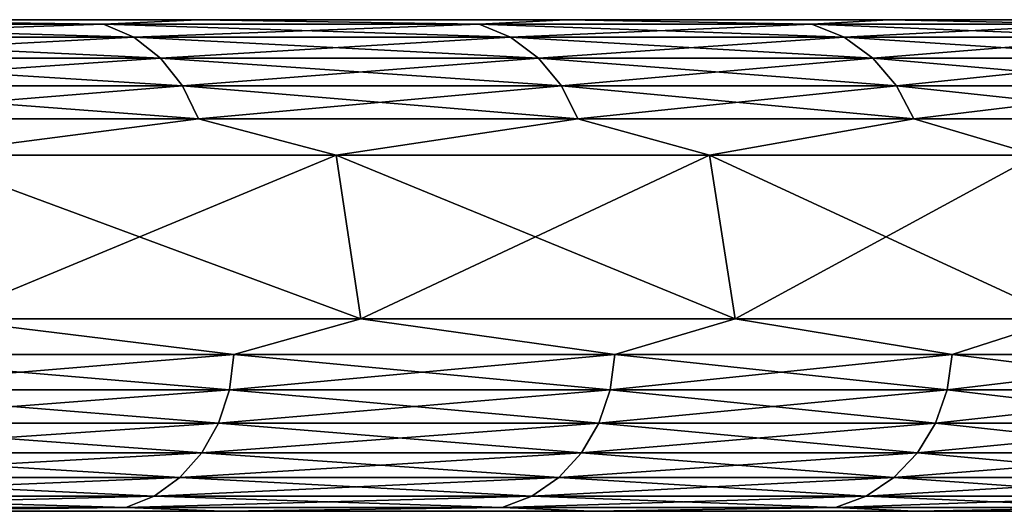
# Model space of a CAD drawing. Header units: millimetres. Extents: x -34 to 34, y -62 to 40.
# Tile 230 of 232: x 28.15 to 31.15, y 39 to 40.5. Entities that reach past the tile are written whole.
import ezdxf

# ---------------------------------------------------------------- set-up
doc = ezdxf.new("R2010")
doc.units = ezdxf.units.MM
doc.header["$LTSCALE"] = 52.148148
for name, color, linetype in [('1', 7, 'CONTINUOUS'), ('2', 7, 'CONTINUOUS'), ('48', 7, 'CONTINUOUS'), ('50', 7, 'CONTINUOUS'), ('52', 7, 'CONTINUOUS')]:
    doc.layers.add(name, color=color, linetype=linetype)

msp = doc.modelspace()

# ---------------------------------------------------------------- linework, layer by layer
at = {"layer": '1', "color": 7, "linetype": 'Continuous', "true_color": 0xe0f2ff}
for points in [[(28.6917, 40.5, -177.448), (27.4341, 40.5, -179.3654), (28.6917, 40.5, -142.552), (28.6917, 40.5, -177.448)], [(28.6917, 40.5, -142.552), (27.4341, 40.5, -179.3654), (27.4341, 40.5, -140.6346), (28.6917, 40.5, -142.552)], [(29.8155, 40.5, -175.4494), (28.6917, 40.5, -177.448), (29.8155, 40.5, -144.5506), (29.8155, 40.5, -175.4494)], [(29.8155, 40.5, -144.5506), (28.6917, 40.5, -177.448), (28.6917, 40.5, -142.552), (29.8155, 40.5, -144.5506)], [(30.8003, 40.5, -173.3786), (29.8155, 40.5, -175.4494), (30.8003, 40.5, -146.6214), (30.8003, 40.5, -173.3786)], [(30.8003, 40.5, -146.6214), (29.8155, 40.5, -175.4494), (29.8155, 40.5, -144.5506), (30.8003, 40.5, -146.6214)], [(31.6415, 40.5, -171.2455), (30.8003, 40.5, -173.3786), (31.6415, 40.5, -148.7545), (31.6415, 40.5, -171.2455)], [(31.6415, 40.5, -148.7545), (30.8003, 40.5, -173.3786), (30.8003, 40.5, -146.6214), (31.6415, 40.5, -148.7545)]]:
    msp.add_3dface(points, dxfattribs=at)
at = {"layer": '2', "color": 7, "linetype": 'Continuous', "true_color": 0xe0f2ff}
for points in [[(28.767, 39, -142.5062), (27.5061, 39, -140.5838), (28.767, 39, -177.4938), (28.767, 39, -142.5062)], [(28.767, 39, -177.4938), (27.5061, 39, -140.5838), (27.5061, 39, -179.4162), (28.767, 39, -177.4938)], [(29.8938, 39, -144.5101), (28.767, 39, -142.5062), (29.8938, 39, -175.4899), (29.8938, 39, -144.5101)], [(29.8938, 39, -175.4899), (28.767, 39, -142.5062), (28.767, 39, -177.4938), (29.8938, 39, -175.4899)], [(30.8812, 39, -146.5863), (29.8938, 39, -144.5101), (30.8812, 39, -173.4137), (30.8812, 39, -146.5863)], [(30.8812, 39, -173.4137), (29.8938, 39, -144.5101), (29.8938, 39, -175.4899), (30.8812, 39, -173.4137)], [(31.7246, 39, -148.725), (30.8812, 39, -146.5863), (31.7246, 39, -171.275), (31.7246, 39, -148.725)], [(31.7246, 39, -171.275), (30.8812, 39, -146.5863), (30.8812, 39, -173.4137), (31.7246, 39, -171.275)]]:
    msp.add_3dface(points, dxfattribs=at)
at = {"layer": '48', "color": 7, "linetype": 'Continuous', "true_color": 0xe0f2ff}
for points in [[(29.1125, 40.0868, -177.7037), (27.9085, 39.5868, -179.7), (27.8365, 40.0868, -179.6491), (29.1125, 40.0868, -177.7037)], [(27.9085, 39.5868, -140.3), (29.1878, 39.5868, -142.2505), (27.8365, 40.0868, -140.3509), (27.9085, 39.5868, -140.3)], [(27.8365, 40.0868, -140.3509), (29.1878, 39.5868, -142.2505), (29.1125, 40.0868, -142.2963), (27.8365, 40.0868, -140.3509)], [(29.1878, 39.5868, -177.7495), (27.9085, 39.5868, -179.7), (29.1125, 40.0868, -177.7037), (29.1878, 39.5868, -177.7495)], [(30.2528, 40.0868, -175.6757), (29.1878, 39.5868, -177.7495), (29.1125, 40.0868, -177.7037), (30.2528, 40.0868, -175.6757)], [(29.1878, 39.5868, -142.2505), (30.3311, 39.5868, -144.2837), (29.1125, 40.0868, -142.2963), (29.1878, 39.5868, -142.2505)], [(29.1125, 40.0868, -142.2963), (30.3311, 39.5868, -144.2837), (30.2528, 40.0868, -144.3243), (29.1125, 40.0868, -142.2963)], [(30.3311, 39.5868, -175.7163), (29.1878, 39.5868, -177.7495), (30.2528, 40.0868, -175.6757), (30.3311, 39.5868, -175.7163)], [(31.252, 40.0868, -173.5747), (30.3311, 39.5868, -175.7163), (30.2528, 40.0868, -175.6757), (31.252, 40.0868, -173.5747)], [(30.3311, 39.5868, -144.2837), (31.3329, 39.5868, -146.3902), (30.2528, 40.0868, -144.3243), (30.3311, 39.5868, -144.2837)], [(30.2528, 40.0868, -144.3243), (31.3329, 39.5868, -146.3902), (31.252, 40.0868, -146.4253), (30.2528, 40.0868, -144.3243)], [(31.3329, 39.5868, -173.6098), (30.3311, 39.5868, -175.7163), (31.252, 40.0868, -173.5747), (31.3329, 39.5868, -173.6098)]]:
    msp.add_3dface(points, dxfattribs=at)
at = {"layer": '50', "color": 7, "linetype": 'Continuous', "true_color": 0xe0f2ff}
for points in [[(27.9085, 39.5868, -179.7), (28.8001, 39.4782, -178.3853), (27.5077, 39.4782, -180.2678), (27.9085, 39.5868, -179.7)], [(27.9085, 39.5868, -140.3), (27.5077, 39.4782, -139.7322), (28.8001, 39.4782, -141.6147), (27.9085, 39.5868, -140.3)], [(27.9085, 39.5868, -179.7), (29.1878, 39.5868, -177.7495), (28.8001, 39.4782, -178.3853), (27.9085, 39.5868, -179.7)], [(29.1878, 39.5868, -142.2505), (27.9085, 39.5868, -140.3), (28.8001, 39.4782, -141.6147), (29.1878, 39.5868, -142.2505)], [(29.1878, 39.5868, -177.7495), (29.9637, 39.4782, -176.4206), (28.8001, 39.4782, -178.3853), (29.1878, 39.5868, -177.7495)], [(29.1878, 39.5868, -142.2505), (28.8001, 39.4782, -141.6147), (29.9637, 39.4782, -143.5794), (29.1878, 39.5868, -142.2505)], [(29.1878, 39.5868, -177.7495), (30.3311, 39.5868, -175.7163), (29.9637, 39.4782, -176.4206), (29.1878, 39.5868, -177.7495)], [(30.3311, 39.5868, -144.2837), (29.1878, 39.5868, -142.2505), (29.9637, 39.4782, -143.5794), (30.3311, 39.5868, -144.2837)], [(30.3311, 39.5868, -175.7163), (30.9936, 39.4782, -174.3826), (29.9637, 39.4782, -176.4206), (30.3311, 39.5868, -175.7163)], [(30.3311, 39.5868, -144.2837), (29.9637, 39.4782, -143.5794), (30.9936, 39.4782, -145.6174), (30.3311, 39.5868, -144.2837)], [(30.3311, 39.5868, -175.7163), (31.3329, 39.5868, -173.6098), (30.9936, 39.4782, -174.3826), (30.3311, 39.5868, -175.7163)], [(31.3329, 39.5868, -146.3902), (30.3311, 39.5868, -144.2837), (30.9936, 39.4782, -145.6174), (31.3329, 39.5868, -146.3902)], [(31.3329, 39.5868, -173.6098), (31.885, 39.4782, -172.2803), (30.9936, 39.4782, -174.3826), (31.3329, 39.5868, -173.6098)], [(31.3329, 39.5868, -146.3902), (30.9936, 39.4782, -145.6174), (31.885, 39.4782, -147.7197), (31.3329, 39.5868, -146.3902)], [(27.4944, 39.3705, -139.742), (28.7861, 39.3705, -141.6237), (27.5077, 39.4782, -139.7322), (27.4944, 39.3705, -139.742)], [(28.7861, 39.3705, -178.3763), (27.4944, 39.3705, -180.258), (28.8001, 39.4782, -178.3853), (28.7861, 39.3705, -178.3763)], [(28.8001, 39.4782, -178.3853), (27.4944, 39.3705, -180.258), (27.5077, 39.4782, -180.2678), (28.8001, 39.4782, -178.3853)], [(27.5077, 39.4782, -139.7322), (28.7861, 39.3705, -141.6237), (28.8001, 39.4782, -141.6147), (27.5077, 39.4782, -139.7322)], [(28.7861, 39.3705, -141.6237), (29.9492, 39.3705, -143.5874), (28.8001, 39.4782, -141.6147), (28.7861, 39.3705, -141.6237)], [(29.9492, 39.3705, -176.4126), (28.7861, 39.3705, -178.3763), (29.9637, 39.4782, -176.4206), (29.9492, 39.3705, -176.4126)], [(29.9637, 39.4782, -176.4206), (28.7861, 39.3705, -178.3763), (28.8001, 39.4782, -178.3853), (29.9637, 39.4782, -176.4206)], [(28.8001, 39.4782, -141.6147), (29.9492, 39.3705, -143.5874), (29.9637, 39.4782, -143.5794), (28.8001, 39.4782, -141.6147)], [(29.9492, 39.3705, -143.5874), (30.9786, 39.3705, -145.6244), (29.9637, 39.4782, -143.5794), (29.9492, 39.3705, -143.5874)], [(30.9786, 39.3705, -174.3756), (29.9492, 39.3705, -176.4126), (30.9936, 39.4782, -174.3826), (30.9786, 39.3705, -174.3756)], [(30.9936, 39.4782, -174.3826), (29.9492, 39.3705, -176.4126), (29.9637, 39.4782, -176.4206), (30.9936, 39.4782, -174.3826)], [(29.9637, 39.4782, -143.5794), (30.9786, 39.3705, -145.6244), (30.9936, 39.4782, -145.6174), (29.9637, 39.4782, -143.5794)], [(30.9786, 39.3705, -145.6244), (31.8696, 39.3705, -147.7257), (30.9936, 39.4782, -145.6174), (30.9786, 39.3705, -145.6244)], [(31.8696, 39.3705, -172.2743), (30.9786, 39.3705, -174.3756), (31.885, 39.4782, -172.2803), (31.8696, 39.3705, -172.2743)], [(31.885, 39.4782, -172.2803), (30.9786, 39.3705, -174.3756), (30.9936, 39.4782, -174.3826), (31.885, 39.4782, -172.2803)], [(30.9936, 39.4782, -145.6174), (31.8696, 39.3705, -147.7257), (31.885, 39.4782, -147.7197), (30.9936, 39.4782, -145.6174)], [(27.4626, 39.2689, -139.7654), (28.7528, 39.2689, -141.6449), (27.4944, 39.3705, -139.742), (27.4626, 39.2689, -139.7654)], [(28.7528, 39.2689, -178.3551), (27.4626, 39.2689, -180.2346), (28.7861, 39.3705, -178.3763), (28.7528, 39.2689, -178.3551)], [(28.7861, 39.3705, -178.3763), (27.4626, 39.2689, -180.2346), (27.4944, 39.3705, -180.258), (28.7861, 39.3705, -178.3763)], [(27.4944, 39.3705, -139.742), (28.7528, 39.2689, -141.6449), (28.7861, 39.3705, -141.6237), (27.4944, 39.3705, -139.742)], [(28.7528, 39.2689, -141.6449), (29.9145, 39.2689, -143.6064), (28.7861, 39.3705, -141.6237), (28.7528, 39.2689, -141.6449)], [(29.9145, 39.2689, -176.3936), (28.7528, 39.2689, -178.3551), (29.9492, 39.3705, -176.4126), (29.9145, 39.2689, -176.3936)], [(29.9492, 39.3705, -176.4126), (28.7528, 39.2689, -178.3551), (28.7861, 39.3705, -178.3763), (29.9492, 39.3705, -176.4126)], [(28.7861, 39.3705, -141.6237), (29.9145, 39.2689, -143.6064), (29.9492, 39.3705, -143.5874), (28.7861, 39.3705, -141.6237)], [(29.9145, 39.2689, -143.6064), (30.9427, 39.2689, -145.6411), (29.9492, 39.3705, -143.5874), (29.9145, 39.2689, -143.6064)], [(30.9427, 39.2689, -174.3589), (29.9145, 39.2689, -176.3936), (30.9786, 39.3705, -174.3756), (30.9427, 39.2689, -174.3589)], [(30.9786, 39.3705, -174.3756), (29.9145, 39.2689, -176.3936), (29.9492, 39.3705, -176.4126), (30.9786, 39.3705, -174.3756)], [(29.9492, 39.3705, -143.5874), (30.9427, 39.2689, -145.6411), (30.9786, 39.3705, -145.6244), (29.9492, 39.3705, -143.5874)], [(30.9427, 39.2689, -145.6411), (31.8327, 39.2689, -147.7399), (30.9786, 39.3705, -145.6244), (30.9427, 39.2689, -145.6411)], [(31.8327, 39.2689, -172.2601), (30.9427, 39.2689, -174.3589), (31.8696, 39.3705, -172.2743), (31.8327, 39.2689, -172.2601)], [(31.8696, 39.3705, -172.2743), (30.9427, 39.2689, -174.3589), (30.9786, 39.3705, -174.3756), (31.8696, 39.3705, -172.2743)], [(30.9786, 39.3705, -145.6244), (31.8327, 39.2689, -147.7399), (31.8696, 39.3705, -147.7257), (30.9786, 39.3705, -145.6244)], [(27.4138, 39.1784, -139.8014), (28.7017, 39.1784, -141.6775), (27.4626, 39.2689, -139.7654), (27.4138, 39.1784, -139.8014)], [(28.7017, 39.1784, -178.3225), (27.4138, 39.1784, -180.1986), (28.7528, 39.2689, -178.3551), (28.7017, 39.1784, -178.3225)], [(28.7528, 39.2689, -178.3551), (27.4138, 39.1784, -180.1986), (27.4626, 39.2689, -180.2346), (28.7528, 39.2689, -178.3551)], [(27.4626, 39.2689, -139.7654), (28.7017, 39.1784, -141.6775), (28.7528, 39.2689, -141.6449), (27.4626, 39.2689, -139.7654)], [(28.7017, 39.1784, -141.6775), (29.8614, 39.1784, -143.6355), (28.7528, 39.2689, -141.6449), (28.7017, 39.1784, -141.6775)], [(29.8614, 39.1784, -176.3645), (28.7017, 39.1784, -178.3225), (29.9145, 39.2689, -176.3936), (29.8614, 39.1784, -176.3645)], [(29.9145, 39.2689, -176.3936), (28.7017, 39.1784, -178.3225), (28.7528, 39.2689, -178.3551), (29.9145, 39.2689, -176.3936)], [(28.7528, 39.2689, -141.6449), (29.8614, 39.1784, -143.6355), (29.9145, 39.2689, -143.6064), (28.7528, 39.2689, -141.6449)], [(29.8614, 39.1784, -143.6355), (30.8877, 39.1784, -145.6666), (29.9145, 39.2689, -143.6064), (29.8614, 39.1784, -143.6355)], [(30.8877, 39.1784, -174.3334), (29.8614, 39.1784, -176.3645), (30.9427, 39.2689, -174.3589), (30.8877, 39.1784, -174.3334)], [(30.9427, 39.2689, -174.3589), (29.8614, 39.1784, -176.3645), (29.9145, 39.2689, -176.3936), (30.9427, 39.2689, -174.3589)], [(29.9145, 39.2689, -143.6064), (30.8877, 39.1784, -145.6666), (30.9427, 39.2689, -145.6411), (29.9145, 39.2689, -143.6064)], [(30.8877, 39.1784, -145.6666), (31.7761, 39.1784, -147.7617), (30.9427, 39.2689, -145.6411), (30.8877, 39.1784, -145.6666)], [(31.7761, 39.1784, -172.2383), (30.8877, 39.1784, -174.3334), (31.8327, 39.2689, -172.2601), (31.7761, 39.1784, -172.2383)], [(31.8327, 39.2689, -172.2601), (30.8877, 39.1784, -174.3334), (30.9427, 39.2689, -174.3589), (31.8327, 39.2689, -172.2601)], [(30.9427, 39.2689, -145.6411), (31.7761, 39.1784, -147.7617), (31.8327, 39.2689, -147.7399), (30.9427, 39.2689, -145.6411)], [(27.3504, 39.1031, -139.8481), (28.6353, 39.1031, -141.7199), (27.4138, 39.1784, -139.8014), (27.3504, 39.1031, -139.8481)], [(28.6353, 39.1031, -178.2801), (27.3504, 39.1031, -180.1519), (28.7017, 39.1784, -178.3225), (28.6353, 39.1031, -178.2801)], [(28.7017, 39.1784, -178.3225), (27.3504, 39.1031, -180.1519), (27.4138, 39.1784, -180.1986), (28.7017, 39.1784, -178.3225)], [(27.4138, 39.1784, -139.8014), (28.6353, 39.1031, -141.7199), (28.7017, 39.1784, -141.6775), (27.4138, 39.1784, -139.8014)], [(28.6353, 39.1031, -141.7199), (29.7923, 39.1031, -143.6734), (28.7017, 39.1784, -141.6775), (28.6353, 39.1031, -141.7199)], [(29.7923, 39.1031, -176.3266), (28.6353, 39.1031, -178.2801), (29.8614, 39.1784, -176.3645), (29.7923, 39.1031, -176.3266)], [(29.8614, 39.1784, -176.3645), (28.6353, 39.1031, -178.2801), (28.7017, 39.1784, -178.3225), (29.8614, 39.1784, -176.3645)], [(28.7017, 39.1784, -141.6775), (29.7923, 39.1031, -143.6734), (29.8614, 39.1784, -143.6355), (28.7017, 39.1784, -141.6775)], [(29.7923, 39.1031, -143.6734), (30.8163, 39.1031, -145.6997), (29.8614, 39.1784, -143.6355), (29.7923, 39.1031, -143.6734)], [(30.8163, 39.1031, -174.3003), (29.7923, 39.1031, -176.3266), (30.8877, 39.1784, -174.3334), (30.8163, 39.1031, -174.3003)], [(30.8877, 39.1784, -174.3334), (29.7923, 39.1031, -176.3266), (29.8614, 39.1784, -176.3645), (30.8877, 39.1784, -174.3334)], [(29.8614, 39.1784, -143.6355), (30.8163, 39.1031, -145.6997), (30.8877, 39.1784, -145.6666), (29.8614, 39.1784, -143.6355)], [(30.8163, 39.1031, -145.6997), (31.7026, 39.1031, -147.79), (30.8877, 39.1784, -145.6666), (30.8163, 39.1031, -145.6997)], [(31.7026, 39.1031, -172.21), (30.8163, 39.1031, -174.3003), (31.7761, 39.1784, -172.2383), (31.7026, 39.1031, -172.21)], [(31.7761, 39.1784, -172.2383), (30.8163, 39.1031, -174.3003), (30.8877, 39.1784, -174.3334), (31.7761, 39.1784, -172.2383)], [(30.8877, 39.1784, -145.6666), (31.7026, 39.1031, -147.79), (31.7761, 39.1784, -147.7617), (30.8877, 39.1784, -145.6666)], [(27.2753, 39.0466, -139.9034), (28.5567, 39.0466, -141.7701), (27.3504, 39.1031, -139.8481), (27.2753, 39.0466, -139.9034)], [(28.5567, 39.0466, -178.2299), (27.2753, 39.0466, -180.0966), (28.6353, 39.1031, -178.2801), (28.5567, 39.0466, -178.2299)], [(28.6353, 39.1031, -178.2801), (27.2753, 39.0466, -180.0966), (27.3504, 39.1031, -180.1519), (28.6353, 39.1031, -178.2801)], [(27.3504, 39.1031, -139.8481), (28.5567, 39.0466, -141.7701), (28.6353, 39.1031, -141.7199), (27.3504, 39.1031, -139.8481)], [(28.5567, 39.0466, -141.7701), (29.7106, 39.0466, -143.7182), (28.6353, 39.1031, -141.7199), (28.5567, 39.0466, -141.7701)], [(29.7106, 39.0466, -176.2818), (28.5567, 39.0466, -178.2299), (29.7923, 39.1031, -176.3266), (29.7106, 39.0466, -176.2818)], [(29.7923, 39.1031, -176.3266), (28.5567, 39.0466, -178.2299), (28.6353, 39.1031, -178.2801), (29.7923, 39.1031, -176.3266)], [(28.6353, 39.1031, -141.7199), (29.7106, 39.0466, -143.7182), (29.7923, 39.1031, -143.6734), (28.6353, 39.1031, -141.7199)], [(29.7106, 39.0466, -143.7182), (30.7317, 39.0466, -145.739), (29.7923, 39.1031, -143.6734), (29.7106, 39.0466, -143.7182)], [(30.7317, 39.0466, -174.261), (29.7106, 39.0466, -176.2818), (30.8163, 39.1031, -174.3003), (30.7317, 39.0466, -174.261)], [(30.8163, 39.1031, -174.3003), (29.7106, 39.0466, -176.2818), (29.7923, 39.1031, -176.3266), (30.8163, 39.1031, -174.3003)], [(29.7923, 39.1031, -143.6734), (30.7317, 39.0466, -145.739), (30.8163, 39.1031, -145.6997), (29.7923, 39.1031, -143.6734)], [(30.7317, 39.0466, -145.739), (31.6156, 39.0466, -147.8235), (30.8163, 39.1031, -145.6997), (30.7317, 39.0466, -145.739)], [(31.6156, 39.0466, -172.1765), (30.7317, 39.0466, -174.261), (31.7026, 39.1031, -172.21), (31.6156, 39.0466, -172.1765)], [(31.7026, 39.1031, -172.21), (30.7317, 39.0466, -174.261), (30.8163, 39.1031, -174.3003), (31.7026, 39.1031, -172.21)], [(30.8163, 39.1031, -145.6997), (31.6156, 39.0466, -147.8235), (31.7026, 39.1031, -147.79), (30.8163, 39.1031, -145.6997)], [(27.1922, 39.0117, -139.9646), (28.4697, 39.0117, -141.8256), (27.2753, 39.0466, -139.9034), (27.1922, 39.0117, -139.9646)], [(28.4697, 39.0117, -178.1744), (27.1922, 39.0117, -180.0354), (28.5567, 39.0466, -178.2299), (28.4697, 39.0117, -178.1744)], [(28.5567, 39.0466, -178.2299), (27.1922, 39.0117, -180.0354), (27.2753, 39.0466, -180.0966), (28.5567, 39.0466, -178.2299)], [(27.2753, 39.0466, -139.9034), (28.4697, 39.0117, -141.8256), (28.5567, 39.0466, -141.7701), (27.2753, 39.0466, -139.9034)], [(28.4697, 39.0117, -141.8256), (29.62, 39.0117, -143.7678), (28.5567, 39.0466, -141.7701), (28.4697, 39.0117, -141.8256)], [(29.62, 39.0117, -176.2322), (28.4697, 39.0117, -178.1744), (29.7106, 39.0466, -176.2818), (29.62, 39.0117, -176.2322)], [(29.7106, 39.0466, -176.2818), (28.4697, 39.0117, -178.1744), (28.5567, 39.0466, -178.2299), (29.7106, 39.0466, -176.2818)], [(28.5567, 39.0466, -141.7701), (29.62, 39.0117, -143.7678), (29.7106, 39.0466, -143.7182), (28.5567, 39.0466, -141.7701)], [(29.62, 39.0117, -143.7678), (30.6381, 39.0117, -145.7824), (29.7106, 39.0466, -143.7182), (29.62, 39.0117, -143.7678)], [(30.6381, 39.0117, -174.2176), (29.62, 39.0117, -176.2322), (30.7317, 39.0466, -174.261), (30.6381, 39.0117, -174.2176)], [(30.7317, 39.0466, -174.261), (29.62, 39.0117, -176.2322), (29.7106, 39.0466, -176.2818), (30.7317, 39.0466, -174.261)], [(29.7106, 39.0466, -143.7182), (30.6381, 39.0117, -145.7824), (30.7317, 39.0466, -145.739), (29.7106, 39.0466, -143.7182)], [(30.6381, 39.0117, -145.7824), (31.5193, 39.0117, -147.8606), (30.7317, 39.0466, -145.739), (30.6381, 39.0117, -145.7824)], [(31.5193, 39.0117, -172.1394), (30.6381, 39.0117, -174.2176), (31.6156, 39.0466, -172.1765), (31.5193, 39.0117, -172.1394)], [(31.6156, 39.0466, -172.1765), (30.6381, 39.0117, -174.2176), (30.7317, 39.0466, -174.261), (31.6156, 39.0466, -172.1765)], [(30.7317, 39.0466, -145.739), (31.5193, 39.0117, -147.8606), (31.6156, 39.0466, -147.8235), (30.7317, 39.0466, -145.739)], [(27.1922, 39.0117, -139.9646), (27.5061, 39, -140.5838), (28.4697, 39.0117, -141.8256), (27.1922, 39.0117, -139.9646)], [(28.4697, 39.0117, -178.1744), (27.5061, 39, -179.4162), (27.1922, 39.0117, -180.0354), (28.4697, 39.0117, -178.1744)], [(27.5061, 39, -140.5838), (28.767, 39, -142.5062), (28.4697, 39.0117, -141.8256), (27.5061, 39, -140.5838)], [(28.767, 39, -177.4938), (27.5061, 39, -179.4162), (28.4697, 39.0117, -178.1744), (28.767, 39, -177.4938)], [(28.4697, 39.0117, -141.8256), (28.767, 39, -142.5062), (29.62, 39.0117, -143.7678), (28.4697, 39.0117, -141.8256)], [(29.62, 39.0117, -176.2322), (28.767, 39, -177.4938), (28.4697, 39.0117, -178.1744), (29.62, 39.0117, -176.2322)], [(28.767, 39, -142.5062), (29.8938, 39, -144.5101), (29.62, 39.0117, -143.7678), (28.767, 39, -142.5062)], [(29.8938, 39, -175.4899), (28.767, 39, -177.4938), (29.62, 39.0117, -176.2322), (29.8938, 39, -175.4899)], [(29.62, 39.0117, -143.7678), (29.8938, 39, -144.5101), (30.6381, 39.0117, -145.7824), (29.62, 39.0117, -143.7678)], [(30.6381, 39.0117, -174.2176), (29.8938, 39, -175.4899), (29.62, 39.0117, -176.2322), (30.6381, 39.0117, -174.2176)], [(29.8938, 39, -144.5101), (30.8812, 39, -146.5863), (30.6381, 39.0117, -145.7824), (29.8938, 39, -144.5101)], [(30.8812, 39, -173.4137), (29.8938, 39, -175.4899), (30.6381, 39.0117, -174.2176), (30.8812, 39, -173.4137)], [(30.6381, 39.0117, -145.7824), (30.8812, 39, -146.5863), (31.5193, 39.0117, -147.8606), (30.6381, 39.0117, -145.7824)], [(31.5193, 39.0117, -172.1394), (30.8812, 39, -173.4137), (30.6381, 39.0117, -174.2176), (31.5193, 39.0117, -172.1394)], [(30.8812, 39, -146.5863), (31.7246, 39, -148.725), (31.5193, 39.0117, -147.8606), (30.8812, 39, -146.5863)], [(31.7246, 39, -171.275), (30.8812, 39, -173.4137), (31.5193, 39.0117, -172.1394), (31.7246, 39, -171.275)]]:
    msp.add_3dface(points, dxfattribs=at)
at = {"layer": '52', "color": 7, "linetype": 'Continuous', "true_color": 0xe0f2ff}
for points in [[(27.4341, 40.5, -179.3654), (28.4019, 40.4865, -178.1311), (27.1274, 40.4865, -179.9876), (27.4341, 40.5, -179.3654)], [(27.4341, 40.5, -140.6346), (27.1274, 40.4865, -140.0124), (28.4019, 40.4865, -141.8689), (27.4341, 40.5, -140.6346)], [(27.2154, 40.4468, -139.9476), (28.4939, 40.4468, -141.8102), (27.1274, 40.4865, -140.0124), (27.2154, 40.4468, -139.9476)], [(27.1274, 40.4865, -140.0124), (28.4939, 40.4468, -141.8102), (28.4019, 40.4865, -141.8689), (27.1274, 40.4865, -140.0124)], [(28.4019, 40.4865, -178.1311), (27.2154, 40.4468, -180.0524), (27.1274, 40.4865, -179.9876), (28.4019, 40.4865, -178.1311)], [(28.4939, 40.4468, -178.1898), (27.2154, 40.4468, -180.0524), (28.4019, 40.4865, -178.1311), (28.4939, 40.4468, -178.1898)], [(27.4341, 40.5, -179.3654), (28.6917, 40.5, -177.448), (28.4019, 40.4865, -178.1311), (27.4341, 40.5, -179.3654)], [(28.6917, 40.5, -142.552), (27.4341, 40.5, -140.6346), (28.4019, 40.4865, -141.8689), (28.6917, 40.5, -142.552)], [(28.6917, 40.5, -177.448), (29.5495, 40.4865, -176.1936), (28.4019, 40.4865, -178.1311), (28.6917, 40.5, -177.448)], [(28.6917, 40.5, -142.552), (28.4019, 40.4865, -141.8689), (29.5495, 40.4865, -143.8064), (28.6917, 40.5, -142.552)], [(28.4939, 40.4468, -141.8102), (29.6453, 40.4468, -143.754), (28.4019, 40.4865, -141.8689), (28.4939, 40.4468, -141.8102)], [(28.4019, 40.4865, -141.8689), (29.6453, 40.4468, -143.754), (29.5495, 40.4865, -143.8064), (28.4019, 40.4865, -141.8689)], [(29.5495, 40.4865, -176.1936), (28.4939, 40.4468, -178.1898), (28.4019, 40.4865, -178.1311), (29.5495, 40.4865, -176.1936)], [(29.6453, 40.4468, -176.246), (28.4939, 40.4468, -178.1898), (29.5495, 40.4865, -176.1936), (29.6453, 40.4468, -176.246)], [(28.6917, 40.5, -177.448), (29.8155, 40.5, -175.4494), (29.5495, 40.4865, -176.1936), (28.6917, 40.5, -177.448)], [(29.8155, 40.5, -144.5506), (28.6917, 40.5, -142.552), (29.5495, 40.4865, -143.8064), (29.8155, 40.5, -144.5506)], [(29.8155, 40.5, -175.4494), (30.5651, 40.4865, -174.1837), (29.5495, 40.4865, -176.1936), (29.8155, 40.5, -175.4494)], [(29.8155, 40.5, -144.5506), (29.5495, 40.4865, -143.8064), (30.5651, 40.4865, -145.8163), (29.8155, 40.5, -144.5506)], [(29.6453, 40.4468, -143.754), (30.6642, 40.4468, -145.7703), (29.5495, 40.4865, -143.8064), (29.6453, 40.4468, -143.754)], [(29.5495, 40.4865, -143.8064), (30.6642, 40.4468, -145.7703), (30.5651, 40.4865, -145.8163), (29.5495, 40.4865, -143.8064)], [(30.5651, 40.4865, -174.1837), (29.6453, 40.4468, -176.246), (29.5495, 40.4865, -176.1936), (30.5651, 40.4865, -174.1837)], [(30.6642, 40.4468, -174.2297), (29.6453, 40.4468, -176.246), (30.5651, 40.4865, -174.1837), (30.6642, 40.4468, -174.2297)], [(29.8155, 40.5, -175.4494), (30.8003, 40.5, -173.3786), (30.5651, 40.4865, -174.1837), (29.8155, 40.5, -175.4494)], [(30.8003, 40.5, -146.6214), (29.8155, 40.5, -144.5506), (30.5651, 40.4865, -145.8163), (30.8003, 40.5, -146.6214)], [(30.8003, 40.5, -173.3786), (31.4442, 40.4865, -172.1105), (30.5651, 40.4865, -174.1837), (30.8003, 40.5, -173.3786)], [(30.8003, 40.5, -146.6214), (30.5651, 40.4865, -145.8163), (31.4442, 40.4865, -147.8895), (30.8003, 40.5, -146.6214)], [(30.6642, 40.4468, -145.7703), (31.5461, 40.4468, -147.8502), (30.5651, 40.4865, -145.8163), (30.6642, 40.4468, -145.7703)], [(30.5651, 40.4865, -145.8163), (31.5461, 40.4468, -147.8502), (31.4442, 40.4865, -147.8895), (30.5651, 40.4865, -145.8163)], [(31.4442, 40.4865, -172.1105), (30.6642, 40.4468, -174.2297), (30.5651, 40.4865, -174.1837), (31.4442, 40.4865, -172.1105)], [(31.5461, 40.4468, -172.1498), (30.6642, 40.4468, -174.2297), (31.4442, 40.4865, -172.1105), (31.5461, 40.4468, -172.1498)], [(30.8003, 40.5, -173.3786), (31.6415, 40.5, -171.2455), (31.4442, 40.4865, -172.1105), (30.8003, 40.5, -173.3786)], [(31.6415, 40.5, -148.7545), (30.8003, 40.5, -146.6214), (31.4442, 40.4865, -147.8895), (31.6415, 40.5, -148.7545)], [(27.2935, 40.3829, -139.89), (28.5758, 40.3829, -141.7579), (27.2154, 40.4468, -139.9476), (27.2935, 40.3829, -139.89)], [(27.2154, 40.4468, -139.9476), (28.5758, 40.3829, -141.7579), (28.4939, 40.4468, -141.8102), (27.2154, 40.4468, -139.9476)], [(28.4939, 40.4468, -178.1898), (27.2935, 40.3829, -180.11), (27.2154, 40.4468, -180.0524), (28.4939, 40.4468, -178.1898)], [(28.5758, 40.3829, -178.2421), (27.2935, 40.3829, -180.11), (28.4939, 40.4468, -178.1898), (28.5758, 40.3829, -178.2421)], [(28.5758, 40.3829, -141.7579), (29.7304, 40.3829, -143.7073), (28.4939, 40.4468, -141.8102), (28.5758, 40.3829, -141.7579)], [(28.4939, 40.4468, -141.8102), (29.7304, 40.3829, -143.7073), (29.6453, 40.4468, -143.754), (28.4939, 40.4468, -141.8102)], [(29.6453, 40.4468, -176.246), (28.5758, 40.3829, -178.2421), (28.4939, 40.4468, -178.1898), (29.6453, 40.4468, -176.246)], [(29.7304, 40.3829, -176.2927), (28.5758, 40.3829, -178.2421), (29.6453, 40.4468, -176.246), (29.7304, 40.3829, -176.2927)], [(29.7304, 40.3829, -143.7073), (30.7522, 40.3829, -145.7295), (29.6453, 40.4468, -143.754), (29.7304, 40.3829, -143.7073)], [(29.6453, 40.4468, -143.754), (30.7522, 40.3829, -145.7295), (30.6642, 40.4468, -145.7703), (29.6453, 40.4468, -143.754)], [(30.6642, 40.4468, -174.2297), (29.7304, 40.3829, -176.2927), (29.6453, 40.4468, -176.246), (30.6642, 40.4468, -174.2297)], [(30.7522, 40.3829, -174.2705), (29.7304, 40.3829, -176.2927), (30.6642, 40.4468, -174.2297), (30.7522, 40.3829, -174.2705)], [(30.7522, 40.3829, -145.7295), (31.6367, 40.3829, -147.8153), (30.6642, 40.4468, -145.7703), (30.7522, 40.3829, -145.7295)], [(30.6642, 40.4468, -145.7703), (31.6367, 40.3829, -147.8153), (31.5461, 40.4468, -147.8502), (30.6642, 40.4468, -145.7703)], [(31.5461, 40.4468, -172.1498), (30.7522, 40.3829, -174.2705), (30.6642, 40.4468, -174.2297), (31.5461, 40.4468, -172.1498)], [(31.6367, 40.3829, -172.1847), (30.7522, 40.3829, -174.2705), (31.5461, 40.4468, -172.1498), (31.6367, 40.3829, -172.1847)], [(27.3577, 40.2983, -139.8427), (28.6429, 40.2983, -141.715), (27.2935, 40.3829, -139.89), (27.3577, 40.2983, -139.8427)], [(27.2935, 40.3829, -139.89), (28.6429, 40.2983, -141.715), (28.5758, 40.3829, -141.7579), (27.2935, 40.3829, -139.89)], [(28.5758, 40.3829, -178.2421), (27.3577, 40.2983, -180.1573), (27.2935, 40.3829, -180.11), (28.5758, 40.3829, -178.2421)], [(28.6429, 40.2983, -178.285), (27.3577, 40.2983, -180.1573), (28.5758, 40.3829, -178.2421), (28.6429, 40.2983, -178.285)], [(28.6429, 40.2983, -141.715), (29.8003, 40.2983, -143.669), (28.5758, 40.3829, -141.7579), (28.6429, 40.2983, -141.715)], [(28.5758, 40.3829, -141.7579), (29.8003, 40.2983, -143.669), (29.7304, 40.3829, -143.7073), (28.5758, 40.3829, -141.7579)], [(29.7304, 40.3829, -176.2927), (28.6429, 40.2983, -178.285), (28.5758, 40.3829, -178.2421), (29.7304, 40.3829, -176.2927)], [(29.8003, 40.2983, -176.331), (28.6429, 40.2983, -178.285), (29.7304, 40.3829, -176.2927), (29.8003, 40.2983, -176.331)], [(29.8003, 40.2983, -143.669), (30.8245, 40.2983, -145.6959), (29.7304, 40.3829, -143.7073), (29.8003, 40.2983, -143.669)], [(29.7304, 40.3829, -143.7073), (30.8245, 40.2983, -145.6959), (30.7522, 40.3829, -145.7295), (29.7304, 40.3829, -143.7073)], [(30.7522, 40.3829, -174.2705), (29.8003, 40.2983, -176.331), (29.7304, 40.3829, -176.2927), (30.7522, 40.3829, -174.2705)], [(30.8245, 40.2983, -174.3041), (29.8003, 40.2983, -176.331), (30.7522, 40.3829, -174.2705), (30.8245, 40.2983, -174.3041)], [(30.8245, 40.2983, -145.6959), (31.7111, 40.2983, -147.7867), (30.7522, 40.3829, -145.7295), (30.8245, 40.2983, -145.6959)], [(30.7522, 40.3829, -145.7295), (31.7111, 40.2983, -147.7867), (31.6367, 40.3829, -147.8153), (30.7522, 40.3829, -145.7295)], [(31.6367, 40.3829, -172.1847), (30.8245, 40.2983, -174.3041), (30.7522, 40.3829, -174.2705), (31.6367, 40.3829, -172.1847)], [(31.7111, 40.2983, -172.2133), (30.8245, 40.2983, -174.3041), (31.6367, 40.3829, -172.1847), (31.7111, 40.2983, -172.2133)], [(27.4044, 40.1976, -139.8083), (28.6918, 40.1976, -141.6838), (27.3577, 40.2983, -139.8427), (27.4044, 40.1976, -139.8083)], [(27.3577, 40.2983, -139.8427), (28.6918, 40.1976, -141.6838), (28.6429, 40.2983, -141.715), (27.3577, 40.2983, -139.8427)], [(28.6429, 40.2983, -178.285), (27.4044, 40.1976, -180.1917), (27.3577, 40.2983, -180.1573), (28.6429, 40.2983, -178.285)], [(28.6918, 40.1976, -178.3162), (27.4044, 40.1976, -180.1917), (28.6429, 40.2983, -178.285), (28.6918, 40.1976, -178.3162)], [(28.6918, 40.1976, -141.6838), (29.8511, 40.1976, -143.6411), (28.6429, 40.2983, -141.715), (28.6918, 40.1976, -141.6838)], [(28.6429, 40.2983, -141.715), (29.8511, 40.1976, -143.6411), (29.8003, 40.2983, -143.669), (28.6429, 40.2983, -141.715)], [(29.8003, 40.2983, -176.331), (28.6918, 40.1976, -178.3162), (28.6429, 40.2983, -178.285), (29.8003, 40.2983, -176.331)], [(29.8511, 40.1976, -176.3589), (28.6918, 40.1976, -178.3162), (29.8003, 40.2983, -176.331), (29.8511, 40.1976, -176.3589)], [(29.8511, 40.1976, -143.6411), (30.8771, 40.1976, -145.6715), (29.8003, 40.2983, -143.669), (29.8511, 40.1976, -143.6411)], [(29.8003, 40.2983, -143.669), (30.8771, 40.1976, -145.6715), (30.8245, 40.2983, -145.6959), (29.8003, 40.2983, -143.669)], [(30.8245, 40.2983, -174.3041), (29.8511, 40.1976, -176.3589), (29.8003, 40.2983, -176.331), (30.8245, 40.2983, -174.3041)], [(30.8771, 40.1976, -174.3285), (29.8511, 40.1976, -176.3589), (30.8245, 40.2983, -174.3041), (30.8771, 40.1976, -174.3285)], [(30.8771, 40.1976, -145.6715), (31.7652, 40.1976, -147.7659), (30.8245, 40.2983, -145.6959), (30.8771, 40.1976, -145.6715)], [(30.8245, 40.2983, -145.6959), (31.7652, 40.1976, -147.7659), (31.7111, 40.2983, -147.7867), (30.8245, 40.2983, -145.6959)], [(31.7111, 40.2983, -172.2133), (30.8771, 40.1976, -174.3285), (30.8245, 40.2983, -174.3041), (31.7111, 40.2983, -172.2133)], [(31.7652, 40.1976, -172.2341), (30.8771, 40.1976, -174.3285), (31.7111, 40.2983, -172.2133), (31.7652, 40.1976, -172.2341)], [(27.4044, 40.1976, -139.8083), (27.8365, 40.0868, -140.3509), (28.6918, 40.1976, -141.6838), (27.4044, 40.1976, -139.8083)], [(28.6918, 40.1976, -178.3162), (27.8365, 40.0868, -179.6491), (27.4044, 40.1976, -180.1917), (28.6918, 40.1976, -178.3162)], [(27.8365, 40.0868, -140.3509), (29.1125, 40.0868, -142.2963), (28.6918, 40.1976, -141.6838), (27.8365, 40.0868, -140.3509)], [(29.1125, 40.0868, -177.7037), (27.8365, 40.0868, -179.6491), (28.6918, 40.1976, -178.3162), (29.1125, 40.0868, -177.7037)], [(28.6918, 40.1976, -141.6838), (29.1125, 40.0868, -142.2963), (29.8511, 40.1976, -143.6411), (28.6918, 40.1976, -141.6838)], [(29.8511, 40.1976, -176.3589), (29.1125, 40.0868, -177.7037), (28.6918, 40.1976, -178.3162), (29.8511, 40.1976, -176.3589)], [(29.1125, 40.0868, -142.2963), (30.2528, 40.0868, -144.3243), (29.8511, 40.1976, -143.6411), (29.1125, 40.0868, -142.2963)], [(30.2528, 40.0868, -175.6757), (29.1125, 40.0868, -177.7037), (29.8511, 40.1976, -176.3589), (30.2528, 40.0868, -175.6757)], [(29.8511, 40.1976, -143.6411), (30.2528, 40.0868, -144.3243), (30.8771, 40.1976, -145.6715), (29.8511, 40.1976, -143.6411)], [(30.8771, 40.1976, -174.3285), (30.2528, 40.0868, -175.6757), (29.8511, 40.1976, -176.3589), (30.8771, 40.1976, -174.3285)], [(30.2528, 40.0868, -144.3243), (31.252, 40.0868, -146.4253), (30.8771, 40.1976, -145.6715), (30.2528, 40.0868, -144.3243)], [(31.252, 40.0868, -173.5747), (30.2528, 40.0868, -175.6757), (30.8771, 40.1976, -174.3285), (31.252, 40.0868, -173.5747)], [(30.8771, 40.1976, -145.6715), (31.252, 40.0868, -146.4253), (31.7652, 40.1976, -147.7659), (30.8771, 40.1976, -145.6715)], [(31.7652, 40.1976, -172.2341), (31.252, 40.0868, -173.5747), (30.8771, 40.1976, -174.3285), (31.7652, 40.1976, -172.2341)]]:
    msp.add_3dface(points, dxfattribs=at)

doc.saveas('drawing.dxf')
